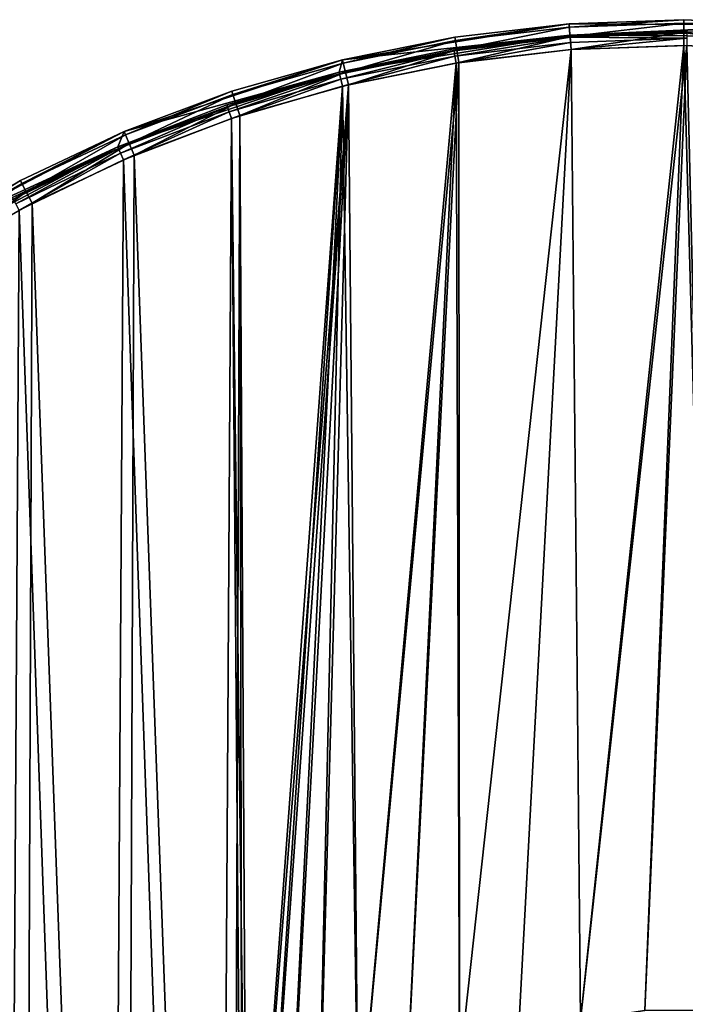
# Model space of a CAD drawing. Header units: millimetres. Extents: x 9 to 208, y -100 to 100.
# Tile 34 of 36: x 62 to 109, y 31 to 100. Entities that reach past the tile are written whole.
import ezdxf

# ---------------------------------------------------------------- set-up
doc = ezdxf.new("R2010")
doc.units = ezdxf.units.MM
doc.header["$LTSCALE"] = 25.4
doc.layers.get('0').update_dxf_attribs({"true_color": 0xff5454})

# ---------------------------------------------------------------- blocks, each defined once
blk = doc.blocks.new('CAMELEON-HERMANOS-B-8035.STL')
at = {"color": 250, "true_color": 0x262626}
mesh = blk.add_polyface(dxfattribs=at)
corners = [(8.631, 4.415, 0), (9.335, 0.596, 0), (9.216, -11.667, 0), (10.633, 20.384, 0), (10.786, 16.916, 0), (15.17, 35.824, 0), (14.904, 32.774, 0), (21.575, 47.738, 0), (22.126, 50.337, 0), (30.618, 61.399, 0), (31.32, 63.546, 0), (41.787, 73.386, 0), (42.513, 75.109, 0), (54.776, 83.372, 0), (55.416, 84.726, 0), (69.232, 91.083, 0), (69.695, 92.15, 0), (84.76, 96.309, 0), (84.98, 97.187, 0), (100.936, 98.909, 0), (100.875, 99.706, 0), (116.968, 99.644, 0), (117.319, 98.81, 0), (132.843, 97, 0), (133.463, 96.016, 0), (148.088, 91.845, 0), (148.927, 90.604, 0), (162.308, 84.31, 0), (163.289, 82.719, 0), (175.136, 74.592, 0), (176.157, 72.579, 0), (186.239, 62.943, 0), (187.181, 60.458, 0), (195.33, 49.663, 0), (196.059, 46.689, 0), (202.172, 35.096, 0), (202.55, 31.646, 0), (206.59, 19.621, 0), (206.477, 15.739, 0), (207.732, -0.596, 0), (208.467, 3.638, 0), (207.757, -12.44, 0), (10.59, -15.739, 0), (12.374, -27.448, 0), (14.516, -31.646, 0), (18.022, -42.517, 0), (21.007, -46.689, 0), (26.015, -56.486, 0), (29.886, -60.458, 0), (36.144, -68.991, 0), (40.91, -72.579, 0), (48.149, -79.71, 0), (53.778, -82.719, 0), (61.717, -88.364, 0), (68.14, -90.604, 0), (76.498, -94.73, 0), (83.604, -96.016, 0), (92.108, -98.642, 0), (99.747, -98.81, 0), (108.144, -99.999, 0), (116.131, -98.909, 0), (124.19, -98.767, 0), (132.307, -96.309, 0), (139.831, -94.976, 0), (147.835, -91.083, 0), (154.661, -88.726, 0), (162.29, -83.372, 0), (168.296, -80.177, 0), (175.28, -73.386, 0), (180.384, -69.553, 0), (186.448, -61.399, 0), (190.61, -57.126, 0), (195.492, -47.738, 0), (198.711, -43.221, 0), (202.163, -32.774, 0), (204.476, -28.195, 0), (206.281, -16.916, 0)]
mesh.append_faces([[corners[k] for k in face] for face in [(0, 1, 2), (1, 3, 4), (4, 5, 6), (6, 5, 7), (7, 8, 9), (9, 10, 11), (11, 12, 13), (13, 14, 15), (15, 16, 17), (17, 18, 19), (19, 21, 22), (22, 23, 24), (24, 25, 26), (26, 27, 28), (28, 29, 30), (30, 31, 32), (32, 33, 34), (34, 35, 36), (36, 37, 38), (38, 37, 39), (2, 42, 43), (42, 2, 1), (43, 44, 45), (45, 46, 47), (47, 48, 49), (49, 50, 51), (51, 52, 53), (53, 54, 55), (55, 56, 57), (57, 58, 59), (59, 60, 61), (61, 62, 63), (63, 64, 65), (65, 66, 67), (67, 68, 69), (69, 70, 71), (71, 72, 73), (73, 74, 75), (75, 76, 41)]], dxfattribs={"vtx0": -1, "vtx1": -1, "color": 250})
mesh.append_faces([[corners[k] for k in face] for face in [(1, 0, 3), (4, 3, 5), (7, 5, 8), (9, 8, 10), (11, 10, 12), (13, 12, 14), (15, 14, 16), (17, 16, 18), (19, 18, 20), (19, 20, 21), (22, 21, 23), (24, 23, 25), (26, 25, 27), (28, 27, 29), (30, 29, 31), (32, 31, 33), (34, 33, 35), (36, 35, 37), (39, 37, 40), (39, 40, 41), (43, 42, 44), (45, 44, 46), (47, 46, 48), (49, 48, 50), (51, 50, 52), (53, 52, 54), (55, 54, 56), (57, 56, 58), (59, 58, 60), (61, 60, 62), (63, 62, 64), (65, 64, 66), (67, 66, 68), (69, 68, 70), (71, 70, 72), (73, 72, 74), (75, 74, 76), (41, 76, 39)]], dxfattribs={"vtx0": -1, "vtx2": -1, "color": 250})
mesh = blk.add_polyface(dxfattribs=at)
corners = [(92.877, 98.767, 13.2), (100.875, 99.706, 0), (84.98, 97.187, 13.2)]
mesh.append_faces([[corners[k] for k in face] for face in [(0, 1, 2)]], dxfattribs={"color": 250})
mesh = blk.add_polyface(dxfattribs=at)
corners = [(84.98, 97.187, 13.2), (100.875, 99.706, 0), (84.98, 97.187, 0)]
mesh.append_faces([[corners[k] for k in face] for face in [(0, 1, 2)]], dxfattribs={"color": 250})
mesh = blk.add_polyface(dxfattribs=at)
corners = [(100.875, 99.706, 13.2), (100.875, 99.706, 0), (92.877, 98.767, 13.2)]
mesh.append_faces([[corners[k] for k in face] for face in [(0, 1, 2)]], dxfattribs={"color": 250})
mesh = blk.add_polyface(dxfattribs=at)
corners = [(92.914, 98.529, 14.1), (100.875, 99.706, 13.2), (92.877, 98.767, 13.2), (100.893, 99.466, 14.1)]
mesh.append_faces([[corners[k] for k in face] for face in [(0, 1, 2), (1, 0, 3)]], dxfattribs={"vtx0": -1, "color": 250})
mesh = blk.add_polyface(dxfattribs=at)
corners = [(108.923, 99.999, 13.2), (100.875, 99.706, 0), (100.875, 99.706, 13.2)]
mesh.append_faces([[corners[k] for k in face] for face in [(0, 1, 2)]], dxfattribs={"color": 250})
mesh = blk.add_polyface(dxfattribs=at)
corners = [(108.923, 99.999, 13.2), (116.968, 99.644, 0), (100.875, 99.706, 0)]
mesh.append_faces([[corners[k] for k in face] for face in [(0, 1, 2)]], dxfattribs={"color": 250})
mesh = blk.add_polyface(dxfattribs=at)
corners = [(100.893, 99.466, 14.1), (108.923, 99.999, 13.2), (100.875, 99.706, 13.2), (108.922, 99.758, 14.1)]
mesh.append_faces([[corners[k] for k in face] for face in [(0, 1, 2), (1, 0, 3)]], dxfattribs={"vtx0": -1, "color": 250})
mesh = blk.add_polyface(dxfattribs=at)
corners = [(100.944, 98.809, 14.759), (108.922, 99.758, 14.1), (100.893, 99.466, 14.1), (108.919, 99.099, 14.759)]
mesh.append_faces([[corners[k] for k in face] for face in [(0, 1, 2), (1, 0, 3)]], dxfattribs={"vtx0": -1, "color": 250})
mesh = blk.add_polyface(dxfattribs=at)
corners = [(116.892, 98.747, 14.759), (108.922, 99.758, 14.1), (108.919, 99.099, 14.759), (116.948, 99.403, 14.1)]
mesh.append_faces([[corners[k] for k in face] for face in [(0, 1, 2), (1, 0, 3)]], dxfattribs={"vtx0": -1, "color": 250})
mesh = blk.add_polyface(dxfattribs=at)
corners = [(108.922, 99.758, 14.1), (116.968, 99.644, 13.2), (108.923, 99.999, 13.2), (116.948, 99.403, 14.1)]
mesh.append_faces([[corners[k] for k in face] for face in [(0, 1, 2), (1, 0, 3)]], dxfattribs={"vtx0": -1, "color": 250})
mesh = blk.add_polyface(dxfattribs=at)
corners = [(116.968, 99.644, 13.2), (116.968, 99.644, 0), (108.923, 99.999, 13.2)]
mesh.append_faces([[corners[k] for k in face] for face in [(0, 1, 2)]], dxfattribs={"color": 250})
mesh = blk.add_polyface(dxfattribs=at)
corners = [(100.936, 98.909, 13.2), (84.76, 96.309, 0), (100.936, 98.909, 0)]
mesh.append_faces([[corners[k] for k in face] for face in [(0, 1, 2)]], dxfattribs={"color": 250})
mesh = blk.add_polyface(dxfattribs=at)
corners = [(92.794, 97.943, 13.2), (84.76, 96.309, 0), (100.936, 98.909, 13.2)]
mesh.append_faces([[corners[k] for k in face] for face in [(0, 1, 2)]], dxfattribs={"color": 250})
mesh = blk.add_polyface(dxfattribs=at)
corners = [(100.946, 98.775, 13.7), (92.794, 97.943, 13.2), (100.936, 98.909, 13.2), (92.815, 97.811, 13.7)]
mesh.append_faces([[corners[k] for k in face] for face in [(0, 1, 2), (1, 0, 3)]], dxfattribs={"vtx0": -1, "color": 250})
mesh = blk.add_polyface(dxfattribs=at)
corners = [(93.017, 97.878, 14.759), (100.893, 99.466, 14.1), (92.914, 98.529, 14.1), (100.944, 98.809, 14.759)]
mesh.append_faces([[corners[k] for k in face] for face in [(0, 1, 2), (1, 0, 3)]], dxfattribs={"vtx0": -1, "color": 250})
mesh = blk.add_polyface(dxfattribs=at)
corners = [(93.158, 96.989, 15), (100.944, 98.809, 14.759), (93.017, 97.878, 14.759), (101.013, 97.912, 15)]
mesh.append_faces([[corners[k] for k in face] for face in [(0, 1, 2), (1, 0, 3)]], dxfattribs={"vtx0": -1, "color": 250})
mesh = blk.add_polyface(dxfattribs=at)
corners = [(109.129, 99.064, 13.7), (100.936, 98.909, 13.2), (109.13, 99.198, 13.2), (100.946, 98.775, 13.7)]
mesh.append_faces([[corners[k] for k in face] for face in [(0, 1, 2), (1, 0, 3)]], dxfattribs={"vtx0": -1, "color": 250})
mesh = blk.add_polyface(dxfattribs=at)
corners = [(109.13, 99.198, 13.2), (100.936, 98.909, 0), (117.319, 98.81, 0)]
mesh.append_faces([[corners[k] for k in face] for face in [(0, 1, 2)]], dxfattribs={"color": 250})
mesh = blk.add_polyface(dxfattribs=at)
corners = [(100.936, 98.909, 13.2), (100.936, 98.909, 0), (109.13, 99.198, 13.2)]
mesh.append_faces([[corners[k] for k in face] for face in [(0, 1, 2)]], dxfattribs={"color": 250})
mesh = blk.add_polyface(dxfattribs=at)
corners = [(101.013, 97.912, 15), (108.919, 99.099, 14.759), (100.944, 98.809, 14.759), (108.916, 98.199, 15)]
mesh.append_faces([[corners[k] for k in face] for face in [(0, 1, 2), (1, 0, 3)]], dxfattribs={"vtx0": -1, "color": 250})
mesh = blk.add_polyface(dxfattribs=at)
corners = [(109.127, 98.698, 14.066), (100.946, 98.775, 13.7), (109.129, 99.064, 13.7), (100.974, 98.41, 14.066)]
mesh.append_faces([[corners[k] for k in face] for face in [(0, 1, 2), (1, 0, 3)]], dxfattribs={"vtx0": -1, "color": 250})
mesh = blk.add_polyface(dxfattribs=at)
corners = [(116.816, 97.85, 15), (108.919, 99.099, 14.759), (108.916, 98.199, 15), (116.892, 98.747, 14.759)]
mesh.append_faces([[corners[k] for k in face] for face in [(0, 1, 2), (1, 0, 3)]], dxfattribs={"vtx0": -1, "color": 250})
mesh = blk.add_polyface(dxfattribs=at)
corners = [(77.207, 93.069, 14.2), (78.289, 4.501, 14.2), (77.956, -0.057, 14.2), (84.999, 95.338, 14.2), (79.298, 8.958, 14.2), (80.96, 13.216, 14.2), (83.237, 17.178, 14.2), (86.08, 20.756, 14.2), (92.953, 96.956, 14.2), (89.424, 23.871, 14.2), (93.195, 26.452, 14.2), (101.013, 97.912, 14.2), (97.309, 28.443, 14.2), (101.674, 29.798, 14.2), (109.124, 98.198, 14.2), (106.192, 30.488, 14.2), (110.762, 30.496, 14.2), (117.231, 97.814, 14.2), (115.282, 29.823, 14.2), (119.652, 28.484, 14.2), (125.279, 96.762, 14.2), (123.773, 26.509, 14.2), (127.554, 23.942, 14.2), (133.212, 95.048, 14.2), (130.909, 20.84, 14.2), (133.765, 17.272, 14.2), (140.977, 92.686, 14.2), (136.058, 13.318, 14.2), (137.735, 9.067, 14.2), (138.761, 4.614, 14.2), (139.111, 0.057, 14.2), (139.86, -93.069, 14.2), (147.439, -90.164, 14.2), (148.52, 89.69, 14.2), (154.751, -86.644, 14.2), (155.79, 86.082, 14.2), (161.749, -82.531, 14.2), (162.737, 81.885, 14.2), (168.382, -77.855, 14.2), (169.314, 77.13, 14.2), (174.607, -72.647, 14.2), (175.476, 71.847, 14.2), (180.38, -66.942, 14.2), (181.18, 66.074, 14.2), (185.663, -60.78, 14.2), (186.388, 59.849, 14.2), (190.419, -54.204, 14.2), (191.065, 53.215, 14.2), (194.615, -47.256, 14.2), (195.177, 46.218, 14.2), (198.224, -39.986, 14.2), (198.698, 38.905, 14.2), (201.219, -32.443, 14.2), (201.603, 31.327, 14.2), (203.582, -24.678, 14.2), (203.872, 23.534, 14.2), (205.295, -16.745, 14.2), (205.49, 15.581, 14.2), (206.347, -8.697, 14.2), (206.445, 7.521, 14.2), (206.732, -0.59, 14.2), (10.719, 8.697, 14.2), (10.622, -7.521, 14.2), (10.335, 0.59, 14.2), (11.577, -15.581, 14.2), (11.772, 16.745, 14.2), (13.195, -23.534, 14.2), (13.485, 24.678, 14.2), (15.464, -31.327, 14.2), (15.848, 32.443, 14.2), (18.369, -38.905, 14.2), (18.843, 39.986, 14.2), (21.89, -46.218, 14.2), (22.452, 47.256, 14.2), (26.002, -53.215, 14.2), (26.648, 54.204, 14.2), (30.679, -59.849, 14.2), (31.404, 60.78, 14.2), (35.887, -66.074, 14.2), (36.686, 66.942, 14.2), (41.591, -71.847, 14.2), (42.46, 72.647, 14.2), (47.753, -77.13, 14.2), (48.685, 77.855, 14.2), (54.33, -81.885, 14.2), (55.318, 82.531, 14.2), (61.277, -86.082, 14.2), (62.315, 86.644, 14.2), (68.547, -89.69, 14.2), (69.628, 90.164, 14.2), (76.09, -92.686, 14.2), (83.855, -95.048, 14.2), (78.306, -4.614, 14.2), (79.331, -9.067, 14.2), (81.009, -13.318, 14.2), (83.301, -17.272, 14.2), (86.157, -20.84, 14.2), (91.788, -96.762, 14.2), (89.513, -23.942, 14.2), (93.294, -26.509, 14.2), (99.836, -97.814, 14.2), (97.415, -28.484, 14.2), (101.785, -29.823, 14.2), (107.943, -98.198, 14.2), (106.305, -30.496, 14.2), (110.875, -30.488, 14.2), (116.054, -97.912, 14.2), (115.393, -29.798, 14.2), (119.758, -28.443, 14.2), (124.114, -96.956, 14.2), (123.871, -26.452, 14.2), (127.643, -23.871, 14.2), (132.067, -95.338, 14.2), (130.987, -20.756, 14.2), (133.83, -17.178, 14.2), (136.107, -13.216, 14.2), (137.769, -8.958, 14.2), (138.778, -4.501, 14.2)]
mesh.append_faces([[corners[k] for k in face] for face in [(58, 59, 60), (61, 62, 63)]], dxfattribs={"vtx0": -1, "color": 250})
mesh.append_faces([[corners[k] for k in face] for face in [(1, 3, 4), (4, 3, 5), (5, 3, 6), (6, 3, 7), (7, 8, 9), (9, 8, 10), (10, 11, 12), (12, 11, 13), (13, 14, 15), (15, 14, 16), (16, 17, 18), (18, 17, 19), (19, 20, 21), (21, 20, 22), (22, 23, 24), (24, 23, 25), (25, 26, 27), (27, 26, 28), (28, 26, 29), (29, 26, 30), (31, 26, 32), (32, 33, 34), (34, 35, 36), (36, 37, 38), (38, 39, 40), (40, 41, 42), (42, 43, 44), (44, 45, 46), (46, 47, 48), (48, 49, 50), (50, 51, 52), (52, 53, 54), (54, 55, 56), (56, 57, 58), (62, 61, 64), (64, 65, 66), (66, 67, 68), (68, 69, 70), (70, 71, 72), (72, 73, 74), (74, 75, 76), (76, 77, 78), (78, 79, 80), (80, 81, 82), (82, 83, 84), (84, 85, 86), (86, 87, 88), (88, 89, 90), (90, 2, 91), (91, 96, 97), (97, 99, 100), (100, 102, 103), (103, 105, 106), (106, 108, 109), (109, 111, 112), (112, 114, 31)]], dxfattribs={"vtx0": -1, "vtx1": -1, "color": 250})
mesh.append_faces([[corners[k] for k in face] for face in [(30, 26, 31), (90, 0, 2)]], dxfattribs={"vtx0": -1, "vtx1": -1, "vtx2": -1, "color": 250})
mesh.append_faces([[corners[k] for k in face] for face in [(0, 1, 2), (1, 0, 3), (7, 3, 8), (10, 8, 11), (13, 11, 14), (16, 14, 17), (19, 17, 20), (22, 20, 23), (25, 23, 26), (32, 26, 33), (34, 33, 35), (36, 35, 37), (38, 37, 39), (40, 39, 41), (42, 41, 43), (44, 43, 45), (46, 45, 47), (48, 47, 49), (50, 49, 51), (52, 51, 53), (54, 53, 55), (56, 55, 57), (58, 57, 59), (64, 61, 65), (66, 65, 67), (68, 67, 69), (70, 69, 71), (72, 71, 73), (74, 73, 75), (76, 75, 77), (78, 77, 79), (80, 79, 81), (82, 81, 83), (84, 83, 85), (86, 85, 87), (88, 87, 89), (90, 89, 0), (91, 2, 92), (91, 92, 93), (91, 93, 94), (91, 94, 95), (91, 95, 96), (97, 96, 98), (97, 98, 99), (100, 99, 101), (100, 101, 102), (103, 102, 104), (103, 104, 105), (106, 105, 107), (106, 107, 108), (109, 108, 110), (109, 110, 111), (112, 111, 113), (112, 113, 114), (31, 114, 115), (31, 115, 116), (31, 116, 117), (31, 117, 30)]], dxfattribs={"vtx0": -1, "vtx2": -1, "color": 250})
mesh = blk.add_polyface(dxfattribs=at)
corners = [(11.004, -11.457, 15), (10.429, 4.336, 15), (10.398, -3.572, 15), (11.096, 12.216, 15), (12.242, -19.268, 15), (12.395, 20.017, 15), (14.105, -26.954, 15), (14.318, 27.688, 15), (16.58, -34.465, 15), (16.851, 35.179, 15), (19.651, -41.752, 15), (19.979, 42.443, 15), (23.299, -48.769, 15), (23.681, 49.431, 15), (27.5, -55.469, 15), (27.934, 56.098, 15), (32.226, -61.81, 15), (32.709, 62.402, 15), (37.447, -67.749, 15), (37.977, 68.301, 15), (43.129, -73.25, 15), (43.701, 73.757, 15), (49.235, -78.275, 15), (49.846, 78.734, 15), (55.726, -82.793, 15), (56.372, 83.201, 15), (62.56, -86.774, 15), (63.236, 87.129, 15), (69.691, -90.192, 15), (70.394, 90.491, 15), (77.074, -93.025, 15), (77.799, 93.267, 15), (77.956, -0.057, 15), (84.662, -95.254, 15), (78.306, -4.614, 15), (79.331, -9.067, 15), (81.009, -13.318, 15), (83.301, -17.272, 15), (86.157, -20.84, 15), (92.404, -96.866, 15), (89.513, -23.942, 15), (93.294, -26.509, 15), (100.251, -97.85, 15), (97.415, -28.484, 15), (101.785, -29.823, 15), (108.151, -98.199, 15), (106.305, -30.496, 15), (110.875, -30.488, 15), (116.054, -97.912, 15), (115.393, -29.798, 15), (119.758, -28.443, 15), (123.908, -96.989, 15), (123.871, -26.452, 15), (127.643, -23.871, 15), (131.663, -95.437, 15), (130.987, -20.756, 15), (133.83, -17.178, 15), (139.267, -93.267, 15), (136.107, -13.216, 15), (137.769, -8.958, 15), (138.778, -4.501, 15), (139.111, 0.057, 15), (78.289, 4.501, 15), (85.404, 95.437, 15), (79.298, 8.958, 15), (80.96, 13.216, 15), (83.237, 17.178, 15), (86.08, 20.756, 15), (93.158, 96.989, 15), (89.424, 23.871, 15), (93.195, 26.452, 15), (101.013, 97.912, 15), (97.309, 28.443, 15), (101.674, 29.798, 15), (108.916, 98.199, 15), (106.192, 30.488, 15), (110.762, 30.496, 15), (116.816, 97.85, 15), (115.282, 29.823, 15), (119.652, 28.484, 15), (124.663, 96.866, 15), (123.773, 26.509, 15), (127.554, 23.942, 15), (132.405, 95.254, 15), (130.909, 20.84, 15), (133.765, 17.272, 15), (139.992, 93.025, 15), (136.058, 13.318, 15), (137.735, 9.067, 15), (138.761, 4.614, 15), (146.673, -90.491, 15), (147.376, 90.192, 15), (153.831, -87.129, 15), (154.507, 86.774, 15), (160.695, -83.201, 15), (161.341, 82.793, 15), (167.22, -78.734, 15), (167.831, 78.275, 15), (173.366, -73.757, 15), (173.938, 73.25, 15), (179.09, -68.301, 15), (179.62, 67.749, 15), (184.357, -62.402, 15), (184.841, 61.81, 15), (189.133, -56.098, 15), (189.567, 55.469, 15), (193.385, -49.431, 15), (193.768, 48.769, 15), (197.088, -42.443, 15), (197.415, 41.752, 15), (200.216, -35.179, 15), (200.487, 34.465, 15), (202.749, -27.688, 15), (202.962, 26.954, 15), (204.672, -20.017, 15), (204.825, 19.268, 15), (205.971, -12.216, 15), (206.063, 11.457, 15), (206.638, -4.336, 15), (206.668, 3.572, 15)]
mesh.append_faces([[corners[k] for k in face] for face in [(0, 1, 2), (117, 118, 119)]], dxfattribs={"vtx0": -1, "color": 250})
mesh.append_faces([[corners[k] for k in face] for face in [(1, 0, 3), (3, 4, 5), (5, 6, 7), (7, 8, 9), (9, 10, 11), (11, 12, 13), (13, 14, 15), (15, 16, 17), (17, 18, 19), (19, 20, 21), (21, 22, 23), (23, 24, 25), (25, 26, 27), (27, 28, 29), (29, 30, 31), (32, 33, 34), (34, 33, 35), (35, 33, 36), (36, 33, 37), (37, 33, 38), (38, 39, 40), (40, 39, 41), (41, 42, 43), (43, 42, 44), (44, 45, 46), (46, 45, 47), (47, 48, 49), (49, 48, 50), (50, 51, 52), (52, 51, 53), (53, 54, 55), (55, 54, 56), (56, 57, 58), (58, 57, 59), (59, 57, 60), (60, 57, 61), (31, 62, 63), (62, 31, 32), (63, 67, 68), (68, 70, 71), (71, 73, 74), (74, 76, 77), (77, 79, 80), (80, 82, 83), (83, 85, 86), (86, 90, 91), (91, 92, 93), (93, 94, 95), (95, 96, 97), (97, 98, 99), (99, 100, 101), (101, 102, 103), (103, 104, 105), (105, 106, 107), (107, 108, 109), (109, 110, 111), (111, 112, 113), (113, 114, 115), (115, 116, 117)]], dxfattribs={"vtx0": -1, "vtx1": -1, "color": 250})
mesh.append_faces([[corners[k] for k in face] for face in [(31, 30, 32), (86, 61, 57)]], dxfattribs={"vtx0": -1, "vtx1": -1, "vtx2": -1, "color": 250})
mesh.append_faces([[corners[k] for k in face] for face in [(3, 0, 4), (5, 4, 6), (7, 6, 8), (9, 8, 10), (11, 10, 12), (13, 12, 14), (15, 14, 16), (17, 16, 18), (19, 18, 20), (21, 20, 22), (23, 22, 24), (25, 24, 26), (27, 26, 28), (29, 28, 30), (32, 30, 33), (38, 33, 39), (41, 39, 42), (44, 42, 45), (47, 45, 48), (50, 48, 51), (53, 51, 54), (56, 54, 57), (63, 62, 64), (63, 64, 65), (63, 65, 66), (63, 66, 67), (68, 67, 69), (68, 69, 70), (71, 70, 72), (71, 72, 73), (74, 73, 75), (74, 75, 76), (77, 76, 78), (77, 78, 79), (80, 79, 81), (80, 81, 82), (83, 82, 84), (83, 84, 85), (86, 85, 87), (86, 87, 88), (86, 88, 89), (86, 89, 61), (86, 57, 90), (91, 90, 92), (93, 92, 94), (95, 94, 96), (97, 96, 98), (99, 98, 100), (101, 100, 102), (103, 102, 104), (105, 104, 106), (107, 106, 108), (109, 108, 110), (111, 110, 112), (113, 112, 114), (115, 114, 116), (117, 116, 118)]], dxfattribs={"vtx0": -1, "vtx2": -1, "color": 250})
mesh = blk.add_polyface(dxfattribs=at)
corners = [(85.037, 96.952, 14.1), (92.877, 98.767, 13.2), (84.98, 97.187, 13.2), (92.914, 98.529, 14.1)]
mesh.append_faces([[corners[k] for k in face] for face in [(0, 1, 2), (1, 0, 3)]], dxfattribs={"vtx0": -1, "color": 250})
mesh = blk.add_polyface(dxfattribs=at)
corners = [(85.192, 96.312, 14.759), (92.914, 98.529, 14.1), (85.037, 96.952, 14.1), (93.017, 97.878, 14.759)]
mesh.append_faces([[corners[k] for k in face] for face in [(0, 1, 2), (1, 0, 3)]], dxfattribs={"vtx0": -1, "color": 250})
mesh = blk.add_polyface(dxfattribs=at)
corners = [(100.946, 98.775, 13.7), (92.873, 97.45, 14.066), (92.815, 97.811, 13.7), (100.974, 98.41, 14.066)]
mesh.append_faces([[corners[k] for k in face] for face in [(0, 1, 2), (1, 0, 3)]], dxfattribs={"vtx0": -1, "color": 250})
mesh = blk.add_polyface(dxfattribs=at)
corners = [(100.974, 98.41, 14.066), (92.953, 96.956, 14.2), (92.873, 97.45, 14.066), (101.013, 97.912, 14.2)]
mesh.append_faces([[corners[k] for k in face] for face in [(0, 1, 2), (1, 0, 3)]], dxfattribs={"vtx0": -1, "color": 250})
mesh = blk.add_polyface(dxfattribs=at)
corners = [(109.127, 98.698, 14.066), (101.013, 97.912, 14.2), (100.974, 98.41, 14.066), (109.124, 98.198, 14.2)]
mesh.append_faces([[corners[k] for k in face] for face in [(0, 1, 2), (1, 0, 3)]], dxfattribs={"vtx0": -1, "color": 250})
mesh = blk.add_polyface(dxfattribs=at)
corners = [(92.815, 97.811, 13.7), (84.76, 96.309, 13.2), (92.794, 97.943, 13.2), (84.792, 96.179, 13.7)]
mesh.append_faces([[corners[k] for k in face] for face in [(0, 1, 2), (1, 0, 3)]], dxfattribs={"vtx0": -1, "color": 250})
mesh = blk.add_polyface(dxfattribs=at)
corners = [(84.76, 96.309, 13.2), (84.76, 96.309, 0), (92.794, 97.943, 13.2)]
mesh.append_faces([[corners[k] for k in face] for face in [(0, 1, 2)]], dxfattribs={"color": 250})
mesh = blk.add_polyface(dxfattribs=at)
corners = [(92.815, 97.811, 13.7), (84.88, 95.824, 14.066), (84.792, 96.179, 13.7), (92.873, 97.45, 14.066)]
mesh.append_faces([[corners[k] for k in face] for face in [(0, 1, 2), (1, 0, 3)]], dxfattribs={"vtx0": -1, "color": 250})
mesh = blk.add_polyface(dxfattribs=at)
corners = [(92.873, 97.45, 14.066), (84.999, 95.338, 14.2), (84.88, 95.824, 14.066), (92.953, 96.956, 14.2)]
mesh.append_faces([[corners[k] for k in face] for face in [(0, 1, 2), (1, 0, 3)]], dxfattribs={"vtx0": -1, "color": 250})
mesh = blk.add_polyface(dxfattribs=at)
corners = [(85.404, 95.437, 15), (93.017, 97.878, 14.759), (85.192, 96.312, 14.759), (93.158, 96.989, 15)]
mesh.append_faces([[corners[k] for k in face] for face in [(0, 1, 2), (1, 0, 3)]], dxfattribs={"vtx0": -1, "color": 250})
mesh = blk.add_polyface(dxfattribs=at)
corners = [(77.236, 94.976, 13.2), (84.98, 97.187, 0), (69.695, 92.15, 0)]
mesh.append_faces([[corners[k] for k in face] for face in [(0, 1, 2)]], dxfattribs={"color": 250})
mesh = blk.add_polyface(dxfattribs=at)
corners = [(84.98, 97.187, 13.2), (84.98, 97.187, 0), (77.236, 94.976, 13.2)]
mesh.append_faces([[corners[k] for k in face] for face in [(0, 1, 2)]], dxfattribs={"color": 250})
mesh = blk.add_polyface(dxfattribs=at)
corners = [(77.311, 94.747, 14.1), (84.98, 97.187, 13.2), (77.236, 94.976, 13.2), (85.037, 96.952, 14.1)]
mesh.append_faces([[corners[k] for k in face] for face in [(0, 1, 2), (1, 0, 3)]], dxfattribs={"vtx0": -1, "color": 250})
mesh = blk.add_polyface(dxfattribs=at)
corners = [(77.518, 94.121, 14.759), (85.037, 96.952, 14.1), (77.311, 94.747, 14.1), (85.192, 96.312, 14.759)]
mesh.append_faces([[corners[k] for k in face] for face in [(0, 1, 2), (1, 0, 3)]], dxfattribs={"vtx0": -1, "color": 250})
mesh = blk.add_polyface(dxfattribs=at)
corners = [(84.76, 96.309, 13.2), (69.232, 91.083, 0), (84.76, 96.309, 0)]
mesh.append_faces([[corners[k] for k in face] for face in [(0, 1, 2)]], dxfattribs={"color": 250})
mesh = blk.add_polyface(dxfattribs=at)
corners = [(76.888, 94.017, 13.2), (69.232, 91.083, 0), (84.76, 96.309, 13.2)]
mesh.append_faces([[corners[k] for k in face] for face in [(0, 1, 2)]], dxfattribs={"color": 250})
mesh = blk.add_polyface(dxfattribs=at)
corners = [(84.792, 96.179, 13.7), (76.888, 94.017, 13.2), (84.76, 96.309, 13.2), (76.931, 93.89, 13.7)]
mesh.append_faces([[corners[k] for k in face] for face in [(0, 1, 2), (1, 0, 3)]], dxfattribs={"vtx0": -1, "color": 250})
mesh = blk.add_polyface(dxfattribs=at)
corners = [(84.792, 96.179, 13.7), (77.047, 93.543, 14.066), (76.931, 93.89, 13.7), (84.88, 95.824, 14.066)]
mesh.append_faces([[corners[k] for k in face] for face in [(0, 1, 2), (1, 0, 3)]], dxfattribs={"vtx0": -1, "color": 250})
mesh = blk.add_polyface(dxfattribs=at)
corners = [(77.799, 93.267, 15), (85.192, 96.312, 14.759), (77.518, 94.121, 14.759), (85.404, 95.437, 15)]
mesh.append_faces([[corners[k] for k in face] for face in [(0, 1, 2), (1, 0, 3)]], dxfattribs={"vtx0": -1, "color": 250})
mesh = blk.add_polyface(dxfattribs=at)
corners = [(84.88, 95.824, 14.066), (77.207, 93.069, 14.2), (77.047, 93.543, 14.066), (84.999, 95.338, 14.2)]
mesh.append_faces([[corners[k] for k in face] for face in [(0, 1, 2), (1, 0, 3)]], dxfattribs={"vtx0": -1, "color": 250})
mesh = blk.add_polyface(dxfattribs=at)
corners = [(77.236, 94.976, 13.2), (69.695, 92.15, 0), (69.695, 92.15, 13.2)]
mesh.append_faces([[corners[k] for k in face] for face in [(0, 1, 2)]], dxfattribs={"color": 250})
mesh = blk.add_polyface(dxfattribs=at)
corners = [(69.789, 91.928, 14.1), (77.236, 94.976, 13.2), (69.695, 92.15, 13.2), (77.311, 94.747, 14.1)]
mesh.append_faces([[corners[k] for k in face] for face in [(0, 1, 2), (1, 0, 3)]], dxfattribs={"vtx0": -1, "color": 250})
mesh = blk.add_polyface(dxfattribs=at)
corners = [(70.045, 91.32, 14.759), (77.311, 94.747, 14.1), (69.789, 91.928, 14.1), (77.518, 94.121, 14.759)]
mesh.append_faces([[corners[k] for k in face] for face in [(0, 1, 2), (1, 0, 3)]], dxfattribs={"vtx0": -1, "color": 250})
mesh = blk.add_polyface(dxfattribs=at)
corners = [(76.931, 93.89, 13.7), (69.232, 91.083, 13.2), (76.888, 94.017, 13.2), (69.285, 90.96, 13.7)]
mesh.append_faces([[corners[k] for k in face] for face in [(0, 1, 2), (1, 0, 3)]], dxfattribs={"vtx0": -1, "color": 250})
mesh = blk.add_polyface(dxfattribs=at)
corners = [(69.232, 91.083, 13.2), (69.232, 91.083, 0), (76.888, 94.017, 13.2)]
mesh.append_faces([[corners[k] for k in face] for face in [(0, 1, 2)]], dxfattribs={"color": 250})
mesh = blk.add_polyface(dxfattribs=at)
corners = [(70.394, 90.491, 15), (77.518, 94.121, 14.759), (70.045, 91.32, 14.759), (77.799, 93.267, 15)]
mesh.append_faces([[corners[k] for k in face] for face in [(0, 1, 2), (1, 0, 3)]], dxfattribs={"vtx0": -1, "color": 250})
mesh = blk.add_polyface(dxfattribs=at)
corners = [(76.931, 93.89, 13.7), (69.43, 90.624, 14.066), (69.285, 90.96, 13.7), (77.047, 93.543, 14.066)]
mesh.append_faces([[corners[k] for k in face] for face in [(0, 1, 2), (1, 0, 3)]], dxfattribs={"vtx0": -1, "color": 250})
mesh = blk.add_polyface(dxfattribs=at)
corners = [(77.047, 93.543, 14.066), (69.628, 90.164, 14.2), (69.43, 90.624, 14.066), (77.207, 93.069, 14.2)]
mesh.append_faces([[corners[k] for k in face] for face in [(0, 1, 2), (1, 0, 3)]], dxfattribs={"vtx0": -1, "color": 250})
mesh = blk.add_polyface(dxfattribs=at)
corners = [(62.406, 88.726, 13.2), (69.695, 92.15, 0), (55.416, 84.726, 0)]
mesh.append_faces([[corners[k] for k in face] for face in [(0, 1, 2)]], dxfattribs={"color": 250})
mesh = blk.add_polyface(dxfattribs=at)
corners = [(69.695, 92.15, 13.2), (69.695, 92.15, 0), (62.406, 88.726, 13.2)]
mesh.append_faces([[corners[k] for k in face] for face in [(0, 1, 2)]], dxfattribs={"color": 250})
mesh = blk.add_polyface(dxfattribs=at)
corners = [(62.517, 88.512, 14.1), (69.695, 92.15, 13.2), (62.406, 88.726, 13.2), (69.789, 91.928, 14.1)]
mesh.append_faces([[corners[k] for k in face] for face in [(0, 1, 2), (1, 0, 3)]], dxfattribs={"vtx0": -1, "color": 250})
mesh = blk.add_polyface(dxfattribs=at)
corners = [(62.821, 87.927, 14.759), (69.789, 91.928, 14.1), (62.517, 88.512, 14.1), (70.045, 91.32, 14.759)]
mesh.append_faces([[corners[k] for k in face] for face in [(0, 1, 2), (1, 0, 3)]], dxfattribs={"vtx0": -1, "color": 250})
mesh = blk.add_polyface(dxfattribs=at)
corners = [(63.236, 87.129, 15), (70.045, 91.32, 14.759), (62.821, 87.927, 14.759), (70.394, 90.491, 15)]
mesh.append_faces([[corners[k] for k in face] for face in [(0, 1, 2), (1, 0, 3)]], dxfattribs={"vtx0": -1, "color": 250})
mesh = blk.add_polyface(dxfattribs=at)
corners = [(69.232, 91.083, 13.2), (54.776, 83.372, 0), (69.232, 91.083, 0)]
mesh.append_faces([[corners[k] for k in face] for face in [(0, 1, 2)]], dxfattribs={"color": 250})
mesh = blk.add_polyface(dxfattribs=at)
corners = [(61.845, 87.526, 13.2), (54.776, 83.372, 0), (69.232, 91.083, 13.2)]
mesh.append_faces([[corners[k] for k in face] for face in [(0, 1, 2)]], dxfattribs={"color": 250})
mesh = blk.add_polyface(dxfattribs=at)
corners = [(69.285, 90.96, 13.7), (61.845, 87.526, 13.2), (69.232, 91.083, 13.2), (61.908, 87.408, 13.7)]
mesh.append_faces([[corners[k] for k in face] for face in [(0, 1, 2), (1, 0, 3)]], dxfattribs={"vtx0": -1, "color": 250})
mesh = blk.add_polyface(dxfattribs=at)
corners = [(69.285, 90.96, 13.7), (62.08, 87.085, 14.066), (61.908, 87.408, 13.7), (69.43, 90.624, 14.066)]
mesh.append_faces([[corners[k] for k in face] for face in [(0, 1, 2), (1, 0, 3)]], dxfattribs={"vtx0": -1, "color": 250})
mesh = blk.add_polyface(dxfattribs=at)
corners = [(69.43, 90.624, 14.066), (62.315, 86.644, 14.2), (62.08, 87.085, 14.066), (69.628, 90.164, 14.2)]
mesh.append_faces([[corners[k] for k in face] for face in [(0, 1, 2), (1, 0, 3)]], dxfattribs={"vtx0": -1, "color": 250})
mesh = blk.add_polyface(dxfattribs=at)
corners = [(62.406, 88.726, 13.2), (55.416, 84.726, 0), (55.416, 84.726, 13.2)]
mesh.append_faces([[corners[k] for k in face] for face in [(0, 1, 2)]], dxfattribs={"color": 250})
mesh = blk.add_polyface(dxfattribs=at)
corners = [(55.544, 84.522, 14.1), (62.406, 88.726, 13.2), (55.416, 84.726, 13.2), (62.517, 88.512, 14.1)]
mesh.append_faces([[corners[k] for k in face] for face in [(0, 1, 2), (1, 0, 3)]], dxfattribs={"vtx0": -1, "color": 250})
mesh = blk.add_polyface(dxfattribs=at)
corners = [(55.894, 83.964, 14.759), (62.517, 88.512, 14.1), (55.544, 84.522, 14.1), (62.821, 87.927, 14.759)]
mesh.append_faces([[corners[k] for k in face] for face in [(0, 1, 2), (1, 0, 3)]], dxfattribs={"vtx0": -1, "color": 250})
mesh = blk.add_polyface(dxfattribs=at)
corners = [(56.372, 83.201, 15), (62.821, 87.927, 14.759), (55.894, 83.964, 14.759), (63.236, 87.129, 15)]
mesh.append_faces([[corners[k] for k in face] for face in [(0, 1, 2), (1, 0, 3)]], dxfattribs={"vtx0": -1, "color": 250})

msp = doc.modelspace()

# ---------------------------------------------------------------- block references
at = {"color": 0}
msp.add_blockref('CAMELEON-HERMANOS-B-8035.STL', (0, 0), dxfattribs=at)

doc.saveas('drawing.dxf')
